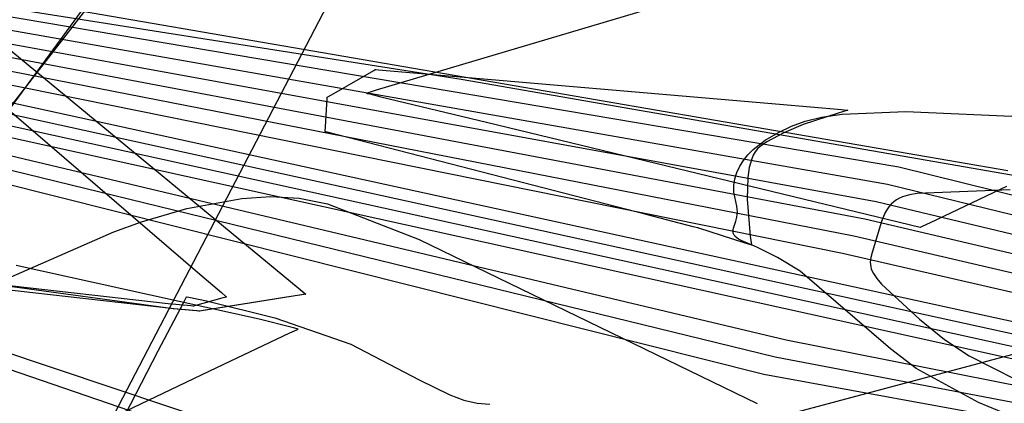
# Model space of a CAD drawing. Extents: x -3.57 to 3.57, y -2.08 to 2.06.
# Tile 64 of 219: x -2.39 to -2.16, y -0.2 to -0.11. Entities that reach past the tile are written whole.
import ezdxf

# ---------------------------------------------------------------- set-up
doc = ezdxf.new("R2010")
doc.units = 0

msp = doc.modelspace()

# ---------------------------------------------------------------- linework, layer by layer
at = {"layer": 'Layer 1', "color": 7, "linetype": 'CONTINUOUS'}
for p, q in [((-2.428798, -0.183583), (-2.316061, -0.02946)), ((-2.277182, -0.030333), (-2.364676, -0.198487)), ((-2.44703, -0.07135), (-2.322319, -0.174425)), ((-2.433735, -0.082297), (-2.328913, -0.168967)), ((-2.160024, -0.145859), (-2.506988, -0.086043)), ((-2.44476, -0.085632), (-2.346771, -0.169765)), ((-2.468627, -0.097067), (-2.18523, -0.144968)), ((-2.470126, -0.099385), (-2.187828, -0.148966)), ((-2.471627, -0.101705), (-2.190426, -0.152963)), ((-2.28638, -0.12474), (-2.433745, -0.101499)), ((-2.22261, -0.10237), (-2.286064, -0.121294)), ((-2.473125, -0.104023), (-2.193027, -0.156961)), ((-2.474627, -0.106341), (-2.195625, -0.160958)), ((-2.476128, -0.108661), (-2.198224, -0.164957)), ((-2.373232, -0.108661), (-2.399965, -0.142968)), ((-2.477628, -0.110979), (-2.02207, -0.210691)), ((-2.479129, -0.113297), (-2.022401, -0.213571)), ((-2.480627, -0.115617), (-2.022733, -0.21645)), ((-2.482129, -0.117935), (-2.023068, -0.219328)), ((-2.48363, -0.120253), (-2.211221, -0.184945)), ((-2.48513, -0.122573), (-2.213821, -0.188941)), ((-2.315806, -0.127988), (-2.306609, -0.12267)), ((-2.306609, -0.12267), (-2.306265, -0.122471)), ((-2.306265, -0.122471), (-2.306242, -0.122458)), ((-2.306242, -0.122458), (-2.30624, -0.122457)), ((-2.30624, -0.122457), (-2.30624, -0.122457)), ((-2.30624, -0.122457), (-2.30624, -0.122457)), ((-2.30624, -0.122457), (-2.30624, -0.122457)), ((-2.30624, -0.122457), (-2.30624, -0.122457)), ((-2.30624, -0.122457), (-2.30624, -0.122457)), ((-2.30624, -0.122457), (-2.30624, -0.122457)), ((-2.30624, -0.122457), (-2.30624, -0.122457)), ((-2.30624, -0.122457), (-2.306239, -0.122457)), ((-2.306239, -0.122457), (-2.306236, -0.122457)), ((-2.306236, -0.122457), (-2.306225, -0.122458)), ((-2.306225, -0.122458), (-2.306105, -0.122468)), ((-2.306105, -0.122468), (-2.305518, -0.122515)), ((-2.286064, -0.121294), (-2.306054, -0.127256)), ((-2.305518, -0.122515), (-2.299199, -0.123031)), ((-2.486631, -0.124892), (-2.21642, -0.19294)), ((-2.299199, -0.123031), (-2.212757, -0.130444)), ((-2.144103, -0.149544), (-2.28638, -0.12474)), ((-2.306054, -0.127256), (-2.30792, -0.127813)), ((-2.317772, -0.135704), (-2.317382, -0.129153)), ((-2.317382, -0.129153), (-2.317367, -0.128907)), ((-2.317367, -0.128907), (-2.317366, -0.128891)), ((-2.317366, -0.12889), (-2.317365, -0.128889)), ((-2.317366, -0.128891), (-2.317366, -0.12889)), ((-2.317366, -0.12889), (-2.317366, -0.12889)), ((-2.317366, -0.12889), (-2.317366, -0.12889)), ((-2.317366, -0.12889), (-2.317366, -0.12889)), ((-2.317366, -0.12889), (-2.317366, -0.12889)), ((-2.317366, -0.12889), (-2.317366, -0.12889)), ((-2.317366, -0.12889), (-2.317366, -0.12889)), ((-2.317366, -0.12889), (-2.317366, -0.12889)), ((-2.317366, -0.12889), (-2.317366, -0.12889)), ((-2.317365, -0.128889), (-2.317363, -0.128888)), ((-2.317363, -0.128888), (-2.317335, -0.128872)), ((-2.317335, -0.128872), (-2.317203, -0.128796)), ((-2.317203, -0.128796), (-2.315806, -0.127988)), ((-2.308262, -0.127915), (-2.308283, -0.127921)), ((-2.308283, -0.127921), (-2.308283, -0.127921)), ((-2.308283, -0.127921), (-2.308283, -0.127921)), ((-2.308283, -0.127921), (-2.308283, -0.127921)), ((-2.308283, -0.127921), (-2.308283, -0.127921)), ((-2.308283, -0.127921), (-2.308283, -0.127921)), ((-2.308283, -0.127921), (-2.308283, -0.127921)), ((-2.308283, -0.127921), (-2.308283, -0.127921)), ((-2.308283, -0.127921), (-2.30828, -0.127922)), ((-2.30828, -0.127922), (-2.308268, -0.127925)), ((-2.308268, -0.127925), (-2.308144, -0.127955)), ((-2.30792, -0.127813), (-2.308262, -0.127915)), ((-2.308144, -0.127955), (-2.307537, -0.128102)), ((-2.307537, -0.128102), (-2.304975, -0.128723)), ((-2.304975, -0.128723), (-2.280517, -0.134651)), ((-2.212757, -0.130444), (-2.198461, -0.131706)), ((-2.197192, -0.131903), (-2.199255, -0.132502)), ((-2.198461, -0.131706), (-2.19715, -0.131822)), ((-2.197001, -0.131851), (-2.197192, -0.131903)), ((-2.19715, -0.131822), (-2.196958, -0.131838)), ((-2.196962, -0.13184), (-2.197001, -0.131851)), ((-2.196958, -0.131839), (-2.196962, -0.13184)), ((-2.196958, -0.131838), (-2.196957, -0.131839)), ((-2.196957, -0.131839), (-2.196958, -0.131839)), ((-2.196957, -0.131839), (-2.196957, -0.131839)), ((-2.196957, -0.131839), (-2.196957, -0.131839)), ((-2.196957, -0.131839), (-2.196957, -0.131839)), ((-2.196957, -0.131839), (-2.196957, -0.131839)), ((-2.196957, -0.131839), (-2.196957, -0.131839)), ((-2.196957, -0.131839), (-2.196957, -0.131839)), ((-2.196957, -0.131839), (-2.196957, -0.131839)), ((-2.199255, -0.132502), (-2.207286, -0.135198)), ((-2.20682, -0.13438), (-2.203064, -0.133451)), ((-2.203064, -0.133451), (-2.198277, -0.132779)), ((-2.198277, -0.132779), (-2.183582, -0.132176)), ((-2.183582, -0.132176), (-2.130871, -0.134474)), ((-2.317832, -0.136699), (-2.317772, -0.135704)), ((-2.280517, -0.134651), (-2.180295, -0.158941)), ((-2.212993, -0.137033), (-2.209983, -0.135572)), ((-2.207286, -0.135198), (-2.211822, -0.137075)), ((-2.209983, -0.135572), (-2.20682, -0.13438)), ((-2.317839, -0.136814), (-2.317838, -0.136813)), ((-2.317839, -0.136815), (-2.317839, -0.136814)), ((-2.317838, -0.136815), (-2.317839, -0.136815)), ((-2.317839, -0.136815), (-2.317839, -0.136815)), ((-2.317839, -0.136815), (-2.317839, -0.136815)), ((-2.317839, -0.136815), (-2.317839, -0.136815)), ((-2.317839, -0.136815), (-2.317839, -0.136815)), ((-2.317839, -0.136815), (-2.317839, -0.136815)), ((-2.317839, -0.136815), (-2.317839, -0.136815)), ((-2.317839, -0.136815), (-2.317839, -0.136815)), ((-2.317838, -0.136813), (-2.317837, -0.136793)), ((-2.317827, -0.136818), (-2.317838, -0.136815)), ((-2.317837, -0.136793), (-2.317832, -0.136699)), ((-2.317649, -0.136864), (-2.317827, -0.136818)), ((-2.314974, -0.137555), (-2.317649, -0.136864)), ((-2.243574, -0.156001), (-2.314974, -0.137555)), ((-2.218879, -0.140962), (-2.216108, -0.138803)), ((-2.216108, -0.138803), (-2.212993, -0.137033)), ((-2.211822, -0.137075), (-2.215752, -0.139156)), ((-2.220074, -0.142174), (-2.218879, -0.140962)), ((-2.217873, -0.140792), (-2.218395, -0.141448)), ((-2.217266, -0.140239), (-2.217873, -0.140792)), ((-2.215752, -0.139156), (-2.217266, -0.140239)), ((-2.221115, -0.143463), (-2.220074, -0.142174)), ((-2.21922, -0.143104), (-2.219784, -0.145134)), ((-2.218842, -0.142223), (-2.21922, -0.143104)), ((-2.218395, -0.141448), (-2.218842, -0.142223)), ((-2.222663, -0.14625), (-2.221985, -0.144824)), ((-2.221985, -0.144824), (-2.221115, -0.143463)), ((-2.219784, -0.145134), (-2.220125, -0.147432)), ((-2.18523, -0.144968), (-2.071554, -0.173008)), ((-2.223368, -0.149266), (-2.223131, -0.147733)), ((-2.223131, -0.147733), (-2.222663, -0.14625)), ((-2.220125, -0.147432), (-2.220284, -0.152417)), ((-2.223357, -0.150843), (-2.223368, -0.149266)), ((-2.187828, -0.148966), (-2.074484, -0.176546)), ((-2.177905, -0.157805), (-2.160238, -0.149406)), ((-2.503135, -0.150399), (-2.245013, -0.236911)), ((-2.349811, -0.154563), (-2.337056, -0.152245)), ((-2.337056, -0.152245), (-2.330389, -0.151836)), ((-2.330389, -0.151836), (-2.323829, -0.152173)), ((-2.323829, -0.152173), (-2.317252, -0.153545)), ((-2.222662, -0.154036), (-2.223357, -0.150843)), ((-2.220284, -0.152417), (-2.21955, -0.161025)), ((-2.504637, -0.152716), (-2.247612, -0.240909)), ((-2.36029, -0.15765), (-2.349811, -0.154563)), ((-2.317252, -0.153545), (-2.296076, -0.161793)), ((-2.222562, -0.154744), (-2.222662, -0.154036)), ((-2.222529, -0.155399), (-2.222562, -0.154744)), ((-2.190426, -0.152963), (-2.077415, -0.180084)), ((-2.23273, -0.158803), (-2.243574, -0.156001)), ((-2.222855, -0.157559), (-2.222622, -0.156563)), ((-2.222622, -0.156563), (-2.222529, -0.155399)), ((-2.193027, -0.156961), (-2.080348, -0.183622)), ((-2.366689, -0.16003), (-2.36029, -0.15765)), ((-2.231703, -0.159068), (-2.23273, -0.158803)), ((-2.231491, -0.159123), (-2.231703, -0.159068)), ((-2.231471, -0.159128), (-2.231491, -0.159123)), ((-2.231466, -0.15913), (-2.231471, -0.159128)), ((-2.231465, -0.15913), (-2.231466, -0.15913)), ((-2.231465, -0.15913), (-2.231465, -0.15913)), ((-2.231465, -0.15913), (-2.231465, -0.15913)), ((-2.231465, -0.15913), (-2.231465, -0.15913)), ((-2.231465, -0.15913), (-2.231465, -0.15913)), ((-2.220947, -0.162529), (-2.231465, -0.15913)), ((-2.223466, -0.159509), (-2.223385, -0.159165)), ((-2.223385, -0.159165), (-2.222855, -0.157559)), ((-2.180295, -0.158941), (-2.180293, -0.15894)), ((-2.180295, -0.158941), (-2.180295, -0.158941)), ((-2.180295, -0.158941), (-2.180295, -0.158941)), ((-2.180295, -0.158941), (-2.180295, -0.158941)), ((-2.180295, -0.158941), (-2.180295, -0.158941)), ((-2.180295, -0.158941), (-2.180295, -0.158941)), ((-2.180293, -0.15894), (-2.180284, -0.158936)), ((-2.180284, -0.158936), (-2.180195, -0.158893)), ((-2.180195, -0.158893), (-2.179756, -0.158685)), ((-2.179756, -0.158685), (-2.177905, -0.157805)), ((-2.458185, -0.199916), (-2.366689, -0.16003)), ((-2.223505, -0.159838), (-2.223466, -0.159509)), ((-2.223505, -0.159998), (-2.223505, -0.159838)), ((-2.223491, -0.160155), (-2.223505, -0.159998)), ((-2.22346, -0.16031), (-2.223491, -0.160155)), ((-2.223412, -0.160464), (-2.22346, -0.16031)), ((-2.223345, -0.160617), (-2.223412, -0.160464)), ((-2.223258, -0.16077), (-2.223345, -0.160617)), ((-2.223149, -0.160922), (-2.223258, -0.16077)), ((-2.223017, -0.161075), (-2.223149, -0.160922)), ((-2.222678, -0.161384), (-2.223017, -0.161075)), ((-2.222231, -0.1617), (-2.222678, -0.161384)), ((-2.21955, -0.161025), (-2.21925, -0.16298)), ((-2.195625, -0.160958), (-2.083281, -0.18716)), ((-2.296076, -0.161793), (-2.217965, -0.199697)), ((-2.221664, -0.162028), (-2.222231, -0.1617)), ((-2.21805, -0.163553), (-2.221664, -0.162028)), ((-2.219411, -0.163025), (-2.220947, -0.162529)), ((-2.219266, -0.163072), (-2.219411, -0.163025)), ((-2.219236, -0.163081), (-2.219266, -0.163072)), ((-2.21925, -0.16298), (-2.219232, -0.163082)), ((-2.219233, -0.163082), (-2.219236, -0.163081)), ((-2.219233, -0.163083), (-2.219233, -0.163082)), ((-2.219232, -0.163083), (-2.219233, -0.163083)), ((-2.219232, -0.163082), (-2.219232, -0.163083)), ((-2.219232, -0.163083), (-2.219232, -0.163083)), ((-2.219232, -0.163083), (-2.219232, -0.163083)), ((-2.219232, -0.163083), (-2.219232, -0.163083)), ((-2.219232, -0.163083), (-2.219232, -0.163083)), ((-2.219232, -0.163083), (-2.219232, -0.163083)), ((-2.219232, -0.163083), (-2.219232, -0.163083)), ((-2.213281, -0.165908), (-2.21805, -0.163553)), ((-2.208028, -0.169119), (-2.213281, -0.165908)), ((-2.198224, -0.164957), (-2.086212, -0.190699)), ((-2.352959, -0.177826), (-2.434709, -0.166685)), ((-2.333091, -0.18017), (-2.389293, -0.1678)), ((-2.354153, -0.176688), (-2.423061, -0.16878)), ((-2.352719, -0.177846), (-2.421624, -0.169941)), ((-2.346771, -0.169765), (-2.341814, -0.174036)), ((-2.328913, -0.168967), (-2.323593, -0.17337)), ((-2.187113, -0.187041), (-2.208028, -0.169119)), ((-2.350529, -0.17626), (-2.349981, -0.175205)), ((-2.349981, -0.175205), (-2.34988, -0.175012)), ((-2.34988, -0.175012), (-2.349874, -0.175001)), ((-2.349874, -0.175001), (-2.349874, -0.175)), ((-2.349874, -0.175), (-2.349874, -0.175)), ((-2.349874, -0.175), (-2.349874, -0.175)), ((-2.349874, -0.175), (-2.349874, -0.175)), ((-2.349874, -0.175), (-2.349874, -0.175)), ((-2.349874, -0.175), (-2.349874, -0.175)), ((-2.349874, -0.175), (-2.349874, -0.175)), ((-2.349874, -0.175), (-2.349873, -0.175)), ((-2.349873, -0.175), (-2.349872, -0.175)), ((-2.349872, -0.175), (-2.349853, -0.175004)), ((-2.349853, -0.175004), (-2.349759, -0.175023)), ((-2.349759, -0.175023), (-2.349359, -0.175104)), ((-2.349359, -0.175104), (-2.345285, -0.175973)), ((-2.323298, -0.174582), (-2.346843, -0.178343)), ((-2.325757, -0.174974), (-2.346029, -0.178213)), ((-2.341814, -0.174036), (-2.340759, -0.174944)), ((-2.340738, -0.17509), (-2.341698, -0.175357)), ((-2.340759, -0.174944), (-2.340659, -0.175031)), ((-2.340647, -0.175065), (-2.340738, -0.17509)), ((-2.340659, -0.175031), (-2.340634, -0.175052)), ((-2.340628, -0.17506), (-2.340647, -0.175065)), ((-2.340634, -0.175052), (-2.340628, -0.175058)), ((-2.340628, -0.175058), (-2.340626, -0.175059)), ((-2.340627, -0.175059), (-2.340628, -0.17506)), ((-2.340626, -0.175059), (-2.340627, -0.175059)), ((-2.340626, -0.175059), (-2.340626, -0.175059)), ((-2.340626, -0.175059), (-2.340626, -0.175059)), ((-2.340626, -0.175059), (-2.340626, -0.175059)), ((-2.340626, -0.175059), (-2.340626, -0.175059)), ((-2.340626, -0.175059), (-2.340626, -0.175059)), ((-2.340626, -0.175059), (-2.340626, -0.175059)), ((-2.340626, -0.175059), (-2.340626, -0.175059)), ((-2.340626, -0.175059), (-2.340626, -0.175059)), ((-2.322678, -0.174483), (-2.325757, -0.174974)), ((-2.323593, -0.17337), (-2.322462, -0.174307)), ((-2.322425, -0.174442), (-2.323298, -0.174582)), ((-2.322387, -0.174436), (-2.322678, -0.174483)), ((-2.322462, -0.174307), (-2.322354, -0.174396)), ((-2.322342, -0.174429), (-2.322425, -0.174442)), ((-2.322326, -0.174426), (-2.322387, -0.174436)), ((-2.322354, -0.174396), (-2.322327, -0.174418)), ((-2.322323, -0.174426), (-2.322342, -0.174429)), ((-2.322327, -0.174418), (-2.322321, -0.174424)), ((-2.322321, -0.174425), (-2.322326, -0.174426)), ((-2.322319, -0.174425), (-2.322323, -0.174426)), ((-2.322321, -0.174424), (-2.322319, -0.174425)), ((-2.322319, -0.174425), (-2.322321, -0.174425)), ((-2.322319, -0.174425), (-2.322319, -0.174425)), ((-2.322319, -0.174425), (-2.322319, -0.174425)), ((-2.322319, -0.174425), (-2.322319, -0.174425)), ((-2.322319, -0.174425), (-2.322319, -0.174425)), ((-2.322319, -0.174425), (-2.322319, -0.174425)), ((-2.322319, -0.174425), (-2.322319, -0.174425)), ((-2.322319, -0.174425), (-2.322319, -0.174425)), ((-2.322319, -0.174425), (-2.322319, -0.174425)), ((-2.322319, -0.174425), (-2.322319, -0.174425)), ((-2.322319, -0.174425), (-2.322319, -0.174425)), ((-2.322319, -0.174425), (-2.322319, -0.174425)), ((-2.322319, -0.174425), (-2.322319, -0.174425)), ((-2.322319, -0.174425), (-2.322319, -0.174425)), ((-2.322319, -0.174425), (-2.322319, -0.174425)), ((-2.322319, -0.174425), (-2.322319, -0.174425)), ((-2.322319, -0.174425), (-2.322319, -0.174425)), ((-2.356402, -0.187556), (-2.350529, -0.17626)), ((-2.34888, -0.177133), (-2.354153, -0.176688)), ((-2.348389, -0.177175), (-2.34888, -0.177133)), ((-2.348288, -0.177184), (-2.348389, -0.177175)), ((-2.348279, -0.177185), (-2.348288, -0.177184)), ((-2.348276, -0.177185), (-2.348279, -0.177185)), ((-2.348275, -0.177185), (-2.348276, -0.177185)), ((-2.348276, -0.177185), (-2.348276, -0.177185)), ((-2.348276, -0.177185), (-2.348276, -0.177185)), ((-2.348276, -0.177185), (-2.348276, -0.177185)), ((-2.348276, -0.177185), (-2.348276, -0.177185)), ((-2.348276, -0.177185), (-2.348276, -0.177185)), ((-2.348276, -0.177185), (-2.348276, -0.177185)), ((-2.348276, -0.177185), (-2.348276, -0.177185)), ((-2.348276, -0.177185), (-2.348276, -0.177185)), ((-2.348259, -0.17718), (-2.348275, -0.177185)), ((-2.348022, -0.177115), (-2.348259, -0.17718)), ((-2.341698, -0.175357), (-2.348022, -0.177115)), ((-2.345285, -0.175973), (-2.329482, -0.179894)), ((-2.347536, -0.178284), (-2.352959, -0.177826)), ((-2.347447, -0.178291), (-2.352719, -0.177846)), ((-2.346997, -0.178329), (-2.347536, -0.178284)), ((-2.346956, -0.178333), (-2.347447, -0.178291)), ((-2.346871, -0.17834), (-2.346997, -0.178329)), ((-2.346855, -0.178341), (-2.346956, -0.178333)), ((-2.346846, -0.178342), (-2.346871, -0.17834)), ((-2.346846, -0.178342), (-2.346855, -0.178341)), ((-2.346843, -0.178342), (-2.346846, -0.178342)), ((-2.346843, -0.178342), (-2.346846, -0.178342)), ((-2.346843, -0.178343), (-2.346843, -0.178342)), ((-2.346842, -0.178342), (-2.346843, -0.178343)), ((-2.346843, -0.178343), (-2.346843, -0.178342)), ((-2.346843, -0.178343), (-2.346843, -0.178343)), ((-2.346843, -0.178343), (-2.346843, -0.178343)), ((-2.346843, -0.178343), (-2.346843, -0.178343)), ((-2.346843, -0.178343), (-2.346843, -0.178343)), ((-2.346843, -0.178343), (-2.346843, -0.178343)), ((-2.346843, -0.178343), (-2.346843, -0.178343)), ((-2.346843, -0.178343), (-2.346843, -0.178343)), ((-2.346843, -0.178343), (-2.346843, -0.178343)), ((-2.346843, -0.178343), (-2.346843, -0.178343)), ((-2.346843, -0.178343), (-2.346843, -0.178343)), ((-2.346843, -0.178343), (-2.346843, -0.178343)), ((-2.346843, -0.178343), (-2.346843, -0.178343)), ((-2.346839, -0.178342), (-2.346842, -0.178342)), ((-2.346789, -0.178334), (-2.346839, -0.178342)), ((-2.346029, -0.178213), (-2.346789, -0.178334)), ((-2.325115, -0.18222), (-2.333091, -0.18017)), ((-2.329482, -0.179894), (-2.311882, -0.185994)), ((-2.342864, -0.191415), (-2.325971, -0.183384)), ((-2.325971, -0.183384), (-2.324394, -0.182634)), ((-2.324317, -0.182428), (-2.325115, -0.18222)), ((-2.324394, -0.182634), (-2.324104, -0.182497)), ((-2.324129, -0.182477), (-2.324317, -0.182428)), ((-2.324091, -0.182487), (-2.324129, -0.182477)), ((-2.324104, -0.182497), (-2.324087, -0.182489)), ((-2.324088, -0.182488), (-2.324091, -0.182487)), ((-2.324087, -0.182488), (-2.324088, -0.182488)), ((-2.324087, -0.182489), (-2.324087, -0.182488)), ((-2.324087, -0.182488), (-2.324087, -0.182488)), ((-2.324087, -0.182488), (-2.324087, -0.182488)), ((-2.324087, -0.182488), (-2.324087, -0.182488)), ((-2.324087, -0.182488), (-2.324087, -0.182488)), ((-2.324087, -0.182488), (-2.324087, -0.182488)), ((-2.324087, -0.182488), (-2.324087, -0.182488)), ((-2.311882, -0.185994), (-2.296116, -0.194259)), ((-2.211221, -0.184945), (-2.023401, -0.222209)), ((-2.479187, -0.273802), (-2.154396, -0.187109)), ((-2.375046, -0.223414), (-2.356402, -0.187556)), ((-2.181214, -0.191586), (-2.187113, -0.187041)), ((-2.213821, -0.188941), (-2.023734, -0.225087)), ((-2.396485, -0.216906), (-2.342864, -0.191415)), ((-2.21642, -0.19294), (-2.024067, -0.227967)), ((-2.166801, -0.199486), (-2.181214, -0.191586)), ((-2.296116, -0.194259), (-2.289029, -0.197716)), ((-2.289029, -0.197716), (-2.285752, -0.198928)), ((-2.364676, -0.198487), (-2.39206, -0.250557)), ((-2.285752, -0.198928), (-2.282676, -0.199662)), ((-2.282676, -0.199662), (-2.279742, -0.199892)), ((-2.151565, -0.205815), (-2.166801, -0.199486))]:
    msp.add_line(p, q, dxfattribs=at)
at = {"layer": 'Layer 1', "color": 8, "linetype": 'CONTINUOUS'}
for p, q in [((-2.18508, -0.152209), (-2.185757, -0.152593)), ((-2.184356, -0.15189), (-2.18508, -0.152209)), ((-2.182766, -0.151421), (-2.184356, -0.15189)), ((-2.180982, -0.151141), (-2.182766, -0.151421)), ((-2.159494, -0.150266), (-2.180982, -0.151141)), ((-2.187512, -0.154192), (-2.188006, -0.154892)), ((-2.186973, -0.153579), (-2.187512, -0.154192)), ((-2.186388, -0.153048), (-2.186973, -0.153579)), ((-2.185757, -0.152593), (-2.186388, -0.153048)), ((-2.188455, -0.155687), (-2.189222, -0.157582)), ((-2.188006, -0.154892), (-2.188455, -0.155687)), ((-2.189222, -0.157582), (-2.191371, -0.164754)), ((-2.191666, -0.165956), (-2.191788, -0.167038)), ((-2.191371, -0.164754), (-2.191666, -0.165956)), ((-2.191788, -0.167038), (-2.191772, -0.167553)), ((-2.191772, -0.167553), (-2.191699, -0.168062)), ((-2.191699, -0.168062), (-2.191563, -0.168572)), ((-2.191563, -0.168572), (-2.191361, -0.169091)), ((-2.191361, -0.169091), (-2.191086, -0.169627)), ((-2.191086, -0.169627), (-2.190301, -0.17078)), ((-2.190301, -0.17078), (-2.18917, -0.172095)), ((-2.18917, -0.172095), (-2.180429, -0.180208)), ((-2.180429, -0.180208), (-2.174602, -0.184913)), ((-2.174602, -0.184913), (-2.168972, -0.188669)), ((-2.168972, -0.188669), (-2.158024, -0.194218))]:
    msp.add_line(p, q, dxfattribs=at)

doc.saveas('drawing.dxf')
